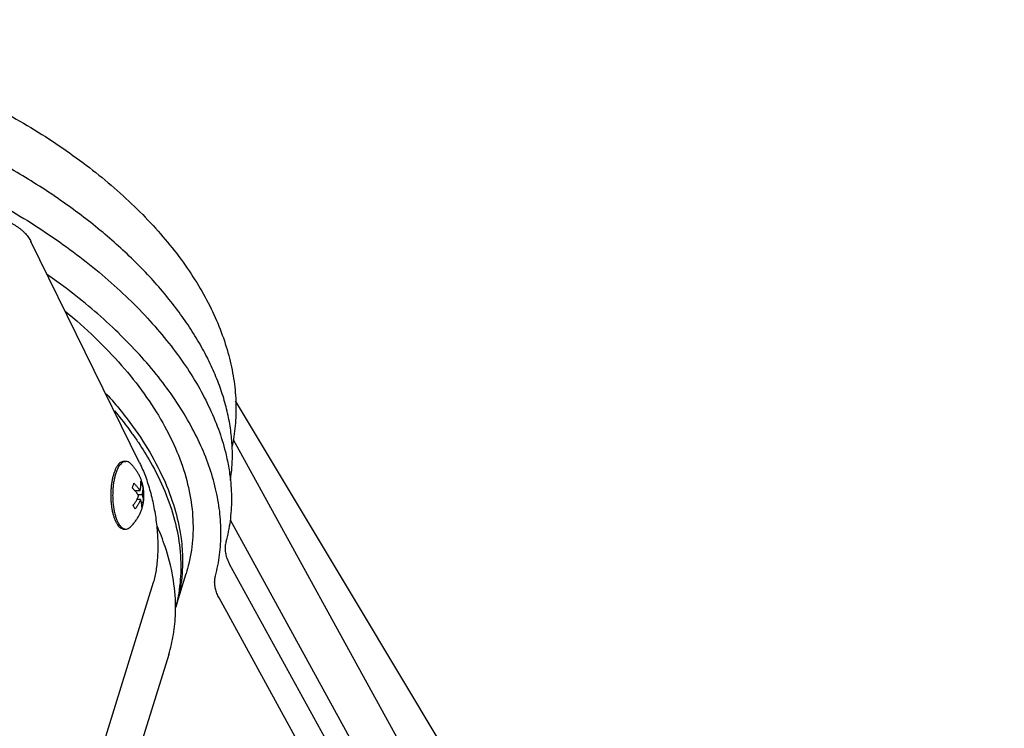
# Model space of a CAD drawing. Header units: millimetres. Extents: x 0 to 594, y 0 to 420.
# Tile 164 of 256: x 534 to 547, y 243 to 253. Entities that reach past the tile are written whole.
import ezdxf

# ---------------------------------------------------------------- set-up
doc = ezdxf.new("R2010")
doc.units = ezdxf.units.MM
doc.header["$LTSCALE"] = 32.67
doc.layers.get('0').update_dxf_attribs({"linetype": 'CONTINUOUS'})

msp = doc.modelspace()

# ---------------------------------------------------------------- linework, layer by layer
at = {"color": 7, "linetype": 'CONTINUOUS'}
for p, q in [((535.46928, 247.15945), (533.96081, 250.23339)), ((536.77002, 247.48157), (547.47594, 227.99017)), ((535.25151, 247.17958), (535.27808, 247.17958)), ((535.50939, 246.85127), (535.48614, 246.85127)), ((535.47627, 246.77), (535.40609, 246.77)), ((535.48169, 246.64917), (535.43083, 246.64917)), ((535.5025, 246.71654), (535.44674, 246.71654)), ((535.52022, 246.60962), (535.4938, 246.60962)), ((536.72599, 246.36772), (546.9722, 227.71328)), ((535.25151, 246.23958), (535.27808, 246.23958)), ((546.9376, 227.14807), (536.71839, 245.75336)), ((535.97087, 245.15478), (536.11611, 245.62478)), ((535.65861, 245.49703), (532.99588, 236.88044)), ((546.79236, 226.67807), (536.57315, 245.28336)), ((535.87276, 244.4986), (532.60604, 233.92747))]:
    msp.add_line(p, q, dxfattribs=at)
msp.add_lwpolyline([(544.39871, 235.33892), (541.44609, 240.269), (538.47989, 245.22154), (536.803, 248.02128)], dxfattribs=at)
for points, knots in [([(524.94389, 252.08567), (525.00975, 252.15116), (525.16437, 252.29127), (525.42811, 252.48765), (525.73724, 252.67403), (526.07599, 252.83862), (526.44236, 252.98014), (526.83351, 253.09741), (527.24576, 253.18963), (527.67633, 253.25657), (528.1223, 253.29815), (528.58042, 253.31451), (529.04841, 253.306), (529.52383, 253.27293), (530.00415, 253.21567), (530.48631, 253.13483), (530.9679, 253.03096), (531.44645, 252.90472), (531.91938, 252.75683), (532.38398, 252.58816), (532.83779, 252.39961), (533.27842, 252.1921), (533.70358, 251.96659), (534.1105, 251.72434), (534.49696, 251.46652), (534.86087, 251.19424), (535.20005, 250.90871), (535.51196, 250.61165), (535.7944, 250.30476), (536.04555, 249.98959), (536.26294, 249.66888), (536.4451, 249.34498), (536.59115, 249.0201), (536.70079, 248.69533), (536.77325, 248.37393), (536.80886, 248.05813), (536.80831, 247.75004), (536.7818, 247.52929), (536.75902, 247.41183), (536.75508, 247.39272)], [0, 0, 0, 0, 0.01839848, 0.04128949, 0.06505804, 0.08983243, 0.11583643, 0.1428126, 0.17068798, 0.19949166, 0.2291137, 0.25940485, 0.29029471, 0.32183689, 0.35381267, 0.38612545, 0.4186915, 0.45141868, 0.48417705, 0.51686355, 0.54934243, 0.58153537, 0.61335378, 0.64468518, 0.67535052, 0.7053833, 0.73471328, 0.76316699, 0.79069124, 0.81730778, 0.84296342, 0.86739565, 0.89086361, 0.91345407, 0.9352151, 0.95603437, 0.97630835, 0.99613564, 1, 1, 1, 1]), ([(536.73033, 246.91286), (536.73985, 246.97399), (536.75539, 247.11059), (536.76063, 247.32522), (536.74458, 247.55651), (536.70695, 247.79123), (536.64783, 248.02854), (536.56742, 248.26765), (536.466, 248.50768), (536.34391, 248.7478), (536.20159, 248.98719), (536.03956, 249.22502), (535.85839, 249.4605), (535.65871, 249.69282), (535.44121, 249.92124), (535.20664, 250.14499), (534.95582, 250.36334), (534.68956, 250.57559), (534.40878, 250.78103), (534.11442, 250.979), (533.80746, 251.16886), (533.48893, 251.34997), (533.15988, 251.52175), (532.82142, 251.68364), (532.47465, 251.83511), (532.12075, 251.97565), (531.76087, 252.10481), (531.39622, 252.22215), (531.02801, 252.3273), (530.65745, 252.4199), (530.28577, 252.49964), (529.9142, 252.56625), (529.54398, 252.61952), (529.17633, 252.65926), (528.81247, 252.68533), (528.45361, 252.69763), (528.10092, 252.69612), (527.75559, 252.68078), (527.41876, 252.65166), (527.09155, 252.60883), (526.77505, 252.55242), (526.47033, 252.4826), (526.17842, 252.39957), (525.90029, 252.3036), (525.65009, 252.20043), (525.49466, 252.1255), (525.42579, 252.08984)], [0, 0, 0, 0, 0.01306875, 0.02901628, 0.04529736, 0.0619931, 0.07918356, 0.0969179, 0.11524583, 0.1341988, 0.1537959, 0.17405572, 0.1949726, 0.21654637, 0.23876029, 0.26159305, 0.28502209, 0.30900964, 0.33352368, 0.35851925, 0.38395154, 0.40977349, 0.43593064, 0.46237198, 0.4890392, 0.51587529, 0.54282186, 0.5698188, 0.59680638, 0.62372515, 0.65051505, 0.67711807, 0.70347764, 0.72953596, 0.75524284, 0.7805445, 0.80539504, 0.82975068, 0.85356782, 0.87681596, 0.89945878, 0.92147581, 0.94284762, 0.96355988, 0.98361494, 1, 1, 1, 1]), ([(526.74325, 252.10741), (526.87885, 252.12976), (527.16531, 252.16847), (527.60898, 252.20357), (528.07634, 252.21533), (528.55548, 252.20297), (529.0437, 252.16654), (529.53819, 252.10627), (530.03615, 252.02249), (530.53475, 251.91569), (531.03112, 251.78646), (531.52246, 251.63556), (532.00594, 251.46384), (532.47883, 251.27227), (532.93841, 251.06196), (533.38208, 250.83409), (533.8073, 250.58998), (534.21165, 250.331), (534.59284, 250.05863), (534.94868, 249.77441), (535.27717, 249.47995), (535.57643, 249.17692), (535.84477, 248.86701), (536.08064, 248.55196), (536.2827, 248.23352), (536.44976, 247.91347), (536.58084, 247.59357), (536.65545, 247.34185), (536.68668, 247.19795), (536.69383, 247.16163)], [0, 0, 0, 0, 0.03445504, 0.0724423, 0.11153803, 0.15162591, 0.1925761, 0.23424773, 0.27649103, 0.31914939, 0.36206134, 0.40506253, 0.44798757, 0.49067194, 0.53295389, 0.57467636, 0.61568895, 0.65585003, 0.69502888, 0.73310808, 0.76998603, 0.80557978, 0.83982811, 0.872695, 0.90417333, 0.93428895, 0.96310472, 0.99072408, 1, 1, 1, 1]), ([(533.57522, 250.5389), (533.5889, 250.53366), (533.61591, 250.52263), (533.65543, 250.50447), (533.69362, 250.48483), (533.73025, 250.46383), (533.76513, 250.44158), (533.79808, 250.41819), (533.82891, 250.3938), (533.85746, 250.36854), (533.88357, 250.34254), (533.9071, 250.31594), (533.92793, 250.28889), (533.94593, 250.26152), (533.9562, 250.24277), (533.96081, 250.23339)], [0, 0, 0, 0, 0.087455, 0.17409001, 0.25959891, 0.34368832, 0.42608156, 0.50652262, 0.58478058, 0.66065427, 0.73397748, 0.80462464, 0.87251711, 0.93763008, 1, 1, 1, 1]), ([(536.52247, 245.59078), (536.54784, 245.68597), (536.58626, 245.88144), (536.60552, 246.18266), (536.58665, 246.49137), (536.52985, 246.8056), (536.4356, 247.12357), (536.30453, 247.44347), (536.13746, 247.76352), (535.9354, 248.08196), (535.69953, 248.39701), (535.4312, 248.70692), (535.13194, 249.00995), (534.80345, 249.30441), (534.48653, 249.55753), (534.27761, 249.70956), (534.19045, 249.77068)], [0, 0, 0, 0, 0.05819677, 0.11728324, 0.17785469, 0.24045266, 0.30552427, 0.37341472, 0.44436772, 0.51853135, 0.59596649, 0.67665642, 0.76051623, 0.8474017, 0.93711736, 1, 1, 1, 1]), ([(534.43644, 249.2644), (534.57932, 249.14695), (534.85084, 248.90668), (535.21851, 248.52361), (535.53384, 248.12924), (535.79287, 247.72818), (535.99286, 247.32434), (536.13155, 246.92161), (536.20715, 246.52397), (536.21836, 246.13557), (536.17548, 245.83668), (536.13014, 245.67022), (536.11611, 245.62482)], [0, 0, 0, 0, 0.13076194, 0.25612866, 0.37501128, 0.48728532, 0.59309891, 0.69291832, 0.7875657, 0.87823172, 0.96644012, 1, 1, 1, 1]), ([(535.00511, 248.11832), (535.07782, 248.03808), (535.25862, 247.82714), (535.5168, 247.47352), (535.75544, 247.05719), (535.9269, 246.64681), (535.99973, 246.37128), (536.02407, 246.23933)], [0, 0, 0, 0, 0.15011786, 0.38500345, 0.60612013, 0.81410978, 1, 1, 1, 1]), ([(535.11917, 247.88169), (535.20439, 247.78038), (535.31826, 247.6347), (535.42358, 247.48281), (535.4527, 247.43924)], [0, 0, 0, 0, 0.71641616, 1, 1, 1, 1]), ([(535.4527, 247.43924), (535.51184, 247.35074), (535.64672, 247.1328), (535.82341, 246.77601), (535.96211, 246.37328), (536.03771, 245.97565), (536.04892, 245.58724), (536.0099, 245.31525), (535.97442, 245.17429), (535.96914, 245.15454)], [0, 0, 0, 0, 0.13226027, 0.31828101, 0.49376398, 0.6601545, 0.81954576, 0.97461653, 1, 1, 1, 1]), ([(535.25151, 247.17958), (535.25026, 247.17958), (535.24119, 247.17935), (535.22374, 247.17545), (535.20081, 247.1625), (535.17905, 247.14253), (535.1586, 247.11594), (535.13964, 247.08311), (535.12243, 247.04452), (535.11271, 247.01654), (535.10814, 247.00174)], [0, 0, 0, 0, 0.01533707, 0.11222881, 0.21811848, 0.33848991, 0.47637429, 0.63288913, 0.80781493, 1, 1, 1, 1]), ([(535.27808, 247.17957), (535.27544, 247.17957), (535.26373, 247.17895), (535.24249, 247.17231), (535.21686, 247.15421), (535.19291, 247.12738), (535.17082, 247.09237), (535.15091, 247.04979), (535.13987, 247.01845), (535.13471, 247.00174)], [0, 0, 0, 0, 0.03261655, 0.14455298, 0.27068203, 0.41761803, 0.58824749, 0.78285388, 1, 1, 1, 1]), ([(535.3421, 247.14989), (535.33592, 247.15583), (535.32193, 247.16721), (535.29979, 247.17755), (535.28421, 247.17956), (535.27808, 247.17957)], [0, 0, 0, 0, 0.35564628, 0.74623059, 1, 1, 1, 1]), ([(535.50274, 246.52948), (535.50738, 246.54451), (535.51537, 246.57441), (535.52375, 246.61919), (535.52867, 246.66306), (535.53042, 246.70606), (535.52918, 246.74843), (535.52505, 246.79035), (535.51798, 246.83222), (535.50769, 246.87481), (535.49393, 246.91774), (535.47673, 246.96013), (535.45641, 247.0011), (535.43328, 247.04012), (535.40705, 247.0777), (535.37698, 247.11456), (535.35439, 247.13811), (535.3421, 247.14989)], [0, 0, 0, 0, 0.06993017, 0.13748955, 0.2024316, 0.26605598, 0.32872433, 0.39076613, 0.45325277, 0.51741353, 0.58544331, 0.65357071, 0.72063925, 0.78862556, 0.85511954, 0.92425802, 1, 1, 1, 1]), ([(535.46928, 247.15945), (535.49906, 247.09876), (535.55378, 246.96858), (535.61975, 246.76086), (535.67121, 246.53862), (535.70616, 246.31028), (535.72329, 246.08449), (535.72198, 245.86974), (535.70237, 245.67414), (535.67574, 245.55248), (535.65861, 245.49703)], [0, 0, 0, 0, 0.11900981, 0.24811149, 0.38330401, 0.52022581, 0.65441705, 0.78157384, 0.89781562, 1, 1, 1, 1]), ([(536.69383, 247.16163), (536.70714, 247.09392), (536.73415, 246.92435), (536.75076, 246.65266), (536.7315, 246.35143), (536.69308, 246.15597), (536.66771, 246.06078)], [0, 0, 0, 0, 0.18638603, 0.46347582, 0.73377271, 1, 1, 1, 1]), ([(535.10814, 247.00174), (535.1032, 246.98575), (535.09424, 246.95238), (535.0837, 246.90026), (535.07576, 246.84515), (535.07056, 246.78792), (535.06817, 246.72946), (535.06863, 246.67069), (535.07194, 246.61253), (535.07804, 246.55589), (535.08684, 246.50165), (535.09819, 246.45067), (535.11191, 246.40373), (535.1278, 246.36155), (535.1456, 246.32477), (535.16507, 246.29391), (535.18597, 246.26943), (535.20812, 246.25168), (535.23026, 246.24164), (535.24503, 246.23959), (535.25152, 246.23959)], [0, 0, 0, 0, 0.06022406, 0.12425362, 0.19130938, 0.26053428, 0.33101863, 0.40182323, 0.47200146, 0.54062123, 0.60678729, 0.66966489, 0.72850591, 0.78268011, 0.83171545, 0.8753555, 0.91364689, 0.94707333, 0.97673255, 1, 1, 1, 1]), ([(535.13471, 247.00174), (535.12907, 246.98349), (535.11901, 246.94522), (535.10766, 246.88529), (535.09971, 246.82181), (535.09533, 246.75607), (535.0946, 246.68939), (535.09755, 246.62312), (535.1041, 246.55859), (535.11413, 246.49711), (535.12743, 246.43991), (535.14372, 246.38812), (535.16268, 246.34275), (535.18395, 246.30466), (535.20719, 246.27454), (535.23217, 246.25292), (535.25637, 246.24162), (535.27195, 246.23961), (535.27808, 246.2396)], [0, 0, 0, 0, 0.06875412, 0.14229053, 0.21944018, 0.29891603, 0.37935927, 0.45938207, 0.53760915, 0.61271986, 0.68349267, 0.74885522, 0.80794581, 0.86019846, 0.90547386, 0.94427333, 0.97805286, 1, 1, 1, 1]), ([(535.36823, 246.80955), (535.37042, 246.81505), (535.37462, 246.8262), (535.37837, 246.83751), (535.38014, 246.84323)], [0, 0, 0, 0, 0.4975223, 1, 1, 1, 1]), ([(535.45545, 246.70263), (535.45375, 246.70549), (535.4501, 246.71145), (535.4441, 246.7207), (535.43722, 246.73072), (535.42933, 246.74156), (535.42025, 246.75327), (535.4098, 246.76593), (535.39775, 246.77961), (535.38382, 246.79437), (535.37367, 246.80437), (535.36823, 246.80955)], [0, 0, 0, 0, 0.0721309, 0.1515357, 0.2390172, 0.33551417, 0.44212848, 0.56018582, 0.69129041, 0.83721733, 1, 1, 1, 1]), ([(535.38014, 246.84323), (535.38188, 246.84888), (535.38509, 246.86005), (535.38782, 246.87134), (535.38905, 246.87691)], [0, 0, 0, 0, 0.50870606, 1, 1, 1, 1]), ([(535.38905, 246.87691), (535.39449, 246.87173), (535.40463, 246.86173), (535.41856, 246.84697), (535.43062, 246.8333), (535.44107, 246.82064), (535.45014, 246.80893), (535.45804, 246.79809), (535.46492, 246.78807), (535.47091, 246.77882), (535.47457, 246.77285), (535.47627, 246.77)], [0, 0, 0, 0, 0.16278267, 0.30870959, 0.43981418, 0.55787152, 0.66448583, 0.7609828, 0.8484643, 0.9278691, 1, 1, 1, 1]), ([(535.47627, 246.77), (535.47735, 246.77477), (535.47932, 246.78428), (535.4818, 246.79868), (535.48381, 246.81343), (535.48532, 246.82897), (535.48624, 246.84567), (535.4864, 246.86383), (535.48555, 246.88371), (535.48413, 246.89753), (535.48315, 246.90473)], [0, 0, 0, 0, 0.10833439, 0.21466883, 0.32328148, 0.43756426, 0.56001771, 0.69307729, 0.83922282, 1, 1, 1, 1]), ([(535.48315, 246.90473), (535.48668, 246.89888), (535.4933, 246.88718), (535.50208, 246.86934), (535.50711, 246.85729), (535.50939, 246.85127)], [0, 0, 0, 0, 0.34347857, 0.67611634, 1, 1, 1, 1]), ([(535.50939, 246.85127), (535.51037, 246.84397), (535.51181, 246.82991), (535.51266, 246.80959), (535.51244, 246.7909), (535.51142, 246.77376), (535.50981, 246.75804), (535.50777, 246.74352), (535.50536, 246.72982), (535.5035, 246.72093), (535.5025, 246.71654)], [0, 0, 0, 0, 0.16291863, 0.31238602, 0.44975283, 0.5760903, 0.69222816, 0.79921235, 0.90028552, 1, 1, 1, 1]), ([(535.37907, 246.5679), (535.3845, 246.57511), (535.39451, 246.589), (535.40795, 246.60935), (535.41931, 246.62806), (535.42891, 246.64523), (535.43703, 246.66098), (535.44398, 246.67551), (535.45004, 246.68922), (535.45371, 246.69819), (535.45545, 246.70263)], [0, 0, 0, 0, 0.17438791, 0.33059055, 0.47082864, 0.59694471, 0.71044195, 0.81293056, 0.90795249, 1, 1, 1, 1]), ([(535.48169, 246.64917), (535.47979, 246.64435), (535.47585, 246.63475), (535.46943, 246.62035), (535.4623, 246.60559), (535.45419, 246.59003), (535.44478, 246.57331), (535.43369, 246.55512), (535.42051, 246.53521), (535.41066, 246.52156), (535.4053, 246.51444)], [0, 0, 0, 0, 0.10008377, 0.20025664, 0.30458072, 0.41655373, 0.53904022, 0.67505376, 0.827877, 1, 1, 1, 1]), ([(535.4994, 246.54225), (535.49977, 246.54752), (535.50008, 246.5577), (535.49951, 246.57244), (535.49814, 246.58609), (535.49615, 246.59873), (535.49373, 246.61042), (535.49098, 246.62124), (535.48803, 246.63123), (535.48494, 246.64047), (535.48277, 246.64635), (535.48169, 246.64917)], [0, 0, 0, 0, 0.14495513, 0.27954267, 0.40480755, 0.52159496, 0.63067047, 0.73262442, 0.82791765, 0.91693421, 1, 1, 1, 1]), ([(535.5025, 246.71654), (535.50359, 246.71372), (535.50576, 246.70784), (535.50885, 246.6986), (535.5118, 246.6886), (535.51454, 246.67779), (535.51697, 246.6661), (535.51895, 246.65346), (535.52033, 246.63981), (535.5209, 246.62507), (535.52058, 246.61489), (535.52022, 246.60962)], [0, 0, 0, 0, 0.08306579, 0.17208235, 0.26737558, 0.36932953, 0.47840504, 0.59519245, 0.72045733, 0.85504487, 1, 1, 1, 1]), ([(535.3421, 246.26927), (535.35531, 246.28194), (535.38013, 246.30798), (535.41317, 246.34942), (535.44166, 246.39218), (535.46607, 246.43633), (535.48663, 246.48202), (535.4978, 246.51352), (535.50274, 246.52948)], [0, 0, 0, 0, 0.17773333, 0.34862724, 0.51400155, 0.67595995, 0.83780391, 1, 1, 1, 1]), ([(535.4053, 246.51444), (535.40302, 246.52046), (535.39799, 246.53251), (535.38922, 246.55035), (535.38259, 246.56205), (535.37907, 246.5679)], [0, 0, 0, 0, 0.32388366, 0.65652143, 1, 1, 1, 1]), ([(535.51131, 246.57594), (535.50954, 246.57022), (535.50579, 246.55891), (535.50159, 246.54776), (535.4994, 246.54225)], [0, 0, 0, 0, 0.5024777, 1, 1, 1, 1]), ([(535.52022, 246.60962), (535.51899, 246.60405), (535.51625, 246.59275), (535.51305, 246.58158), (535.51131, 246.57594)], [0, 0, 0, 0, 0.49129394, 1, 1, 1, 1]), ([(535.27808, 246.2396), (535.28072, 246.23959), (535.29242, 246.24021), (535.31367, 246.24686), (535.33135, 246.25934), (535.34049, 246.26773), (535.3421, 246.26927)], [0, 0, 0, 0, 0.10935927, 0.48466826, 0.90756338, 1, 1, 1, 1]), ([(535.96808, 245.07511), (535.96906, 245.10644), (535.9709, 245.27476), (535.94053, 245.58652), (535.84362, 245.95861), (535.75385, 246.18858), (535.7124, 246.28254)], [0, 0, 0, 0, 0.075536, 0.40554698, 0.75235982, 1, 1, 1, 1]), ([(536.02407, 246.23933), (536.02543, 246.23197), (536.03317, 246.189), (536.03984, 246.14584), (536.0446, 246.10997)], [0, 0, 0, 0, 0.1714613, 1, 1, 1, 1]), ([(536.0446, 246.10997), (536.05757, 246.01218), (536.07441, 245.78364), (536.05004, 245.46138), (535.99832, 245.24368), (535.97084, 245.15473)], [0, 0, 0, 0, 0.30647848, 0.71080785, 1, 1, 1, 1]), ([(536.66771, 246.06078), (536.66265, 246.0418), (536.65587, 246.00235), (536.65615, 245.94131), (536.66672, 245.87868), (536.68738, 245.81517), (536.70709, 245.77392), (536.71839, 245.75336)], [0, 0, 0, 0, 0.18466725, 0.37400559, 0.57136921, 0.77941366, 1, 1, 1, 1]), ([(536.57315, 245.28336), (536.56185, 245.30393), (536.54214, 245.34518), (536.52148, 245.40869), (536.51091, 245.47131), (536.51063, 245.53236), (536.51741, 245.5718), (536.52247, 245.59078)], [0, 0, 0, 0, 0.22058634, 0.42863079, 0.62599441, 0.81533275, 1, 1, 1, 1]), ([(535.87273, 244.49854), (535.90064, 244.58888), (535.9459, 244.77942), (535.96491, 244.97432), (535.96808, 245.07511)], [0, 0, 0, 0, 0.48388977, 1, 1, 1, 1])]:
    msp.add_open_spline(points, degree=3, knots=knots, dxfattribs=at)

doc.saveas('drawing.dxf')
